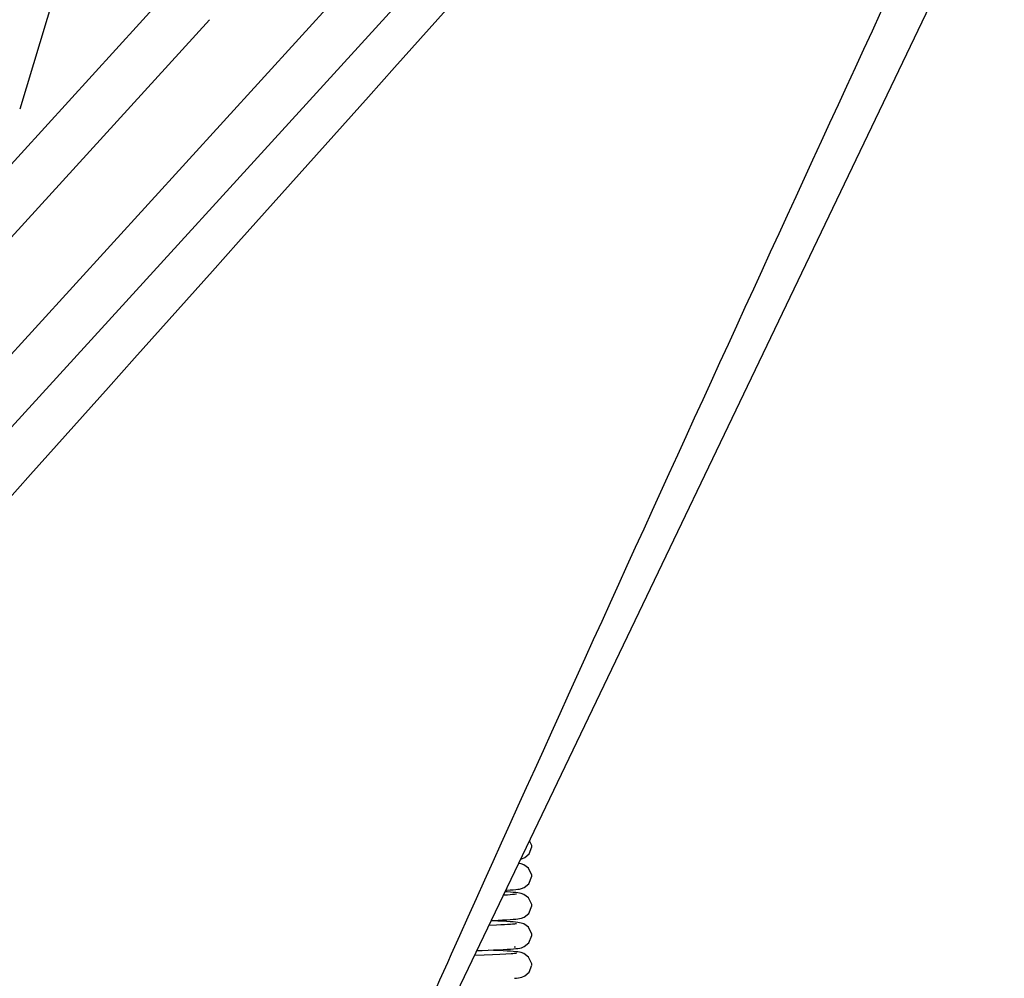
# Model space of a CAD drawing. Header units: millimetres. Extents: x 0 to 11890, y 0 to 8410.
# Tile 155 of 190: x 6140 to 6240, y 5304 to 5401. Entities that reach past the tile are written whole.
import ezdxf

# ---------------------------------------------------------------- set-up
doc = ezdxf.new("R2010")
doc.units = ezdxf.units.MM
doc.header["$LTSCALE"] = 653.95
doc.layers.get('0').update_dxf_attribs({"linetype": 'CONTINUOUS'})
for name, color, linetype in [('304103000052DXF_CONTINUOUS_LINE', 7, 'CONTINUOUS'), ('304199000029DXF_CONTINUOUS_LINE', 7, 'CONTINUOUS'), ('R180-1-YUNDONGFANWDXF_DIMENSION', 7, 'CONTINUOUS')]:
    doc.layers.add(name, color=color, linetype=linetype)
doc.styles.get("Standard").update_dxf_attribs({"font": 'txt', "width": 0.7})
doc.dimstyles.new('DIMSTYLE_1', dxfattribs={"dimtxt": 100, "dimasz": 60, "dimexe": 5, "dimexo": 0.2, "dimgap": 2.5, "dimtad": 1, "dimdsep": 46, "dimtxsty": 'Standard', "dimblk": '_FILLED', "dimblk1": '_FILLED', "dimblk2": '_FILLED', "dimcen": 0.09, "dimclrt": 5, "dimazin": 2, "dimtp": 0.01, "dimtm": 0.01, "dimtfac": 1, "dimtofl": 0, "dimtmove": 0, "dimatfit": 3, "dimldrblk": '_FILLED', "dimfxl": 0, "dimtolj": 1, "dimarcsym": 0})
doc.dimstyles.new('DIMSTYLE_2', dxfattribs={"dimtxt": 100, "dimasz": 60, "dimexe": 5, "dimexo": 0.2, "dimgap": 2.5, "dimtad": 1, "dimdec": 1, "dimdsep": 46, "dimtxsty": 'Standard', "dimblk": '_FILLED', "dimblk1": '_FILLED', "dimblk2": '_FILLED', "dimcen": 0.09, "dimclrt": 5, "dimazin": 2, "dimtp": 0.01, "dimtm": 0.01, "dimtfac": 1, "dimtdec": 1, "dimtofl": 0, "dimtmove": 0, "dimatfit": 3, "dimldrblk": '_FILLED', "dimfxl": 0, "dimtolj": 1, "dimarcsym": 0})
doc.dimstyles.new('DIMSTYLE_4', dxfattribs={"dimtxt": 100, "dimasz": 60, "dimexe": 5, "dimexo": 0.2, "dimgap": 2.5, "dimtad": 0, "dimtih": 1, "dimtoh": 1, "dimdec": 1, "dimdsep": 46, "dimtxsty": 'Standard', "dimblk": '_FILLED', "dimblk1": '_FILLED', "dimblk2": '_FILLED', "dimcen": 0.09, "dimclrt": 5, "dimazin": 2, "dimtp": 0.01, "dimtm": 0.01, "dimtfac": 1, "dimtdec": 1, "dimtofl": 0, "dimtmove": 0, "dimatfit": 3, "dimldrblk": '_FILLED', "dimfxl": 0, "dimtolj": 1, "dimarcsym": 0})

# ---------------------------------------------------------------- blocks, each defined once
blk = doc.blocks.new('_FILLED')
at = {"color": 0, "linetype": 'ByBlock'}
blk.add_solid([(0, 0), (-1, 0.1667), (-1, -0.1667)], dxfattribs=at)
blk = doc.blocks.new('*D1')
at = {"layer": 'R180-1-YUNDONGFANWDXF_DIMENSION', "color": 2, "linetype": 'Continuous'}
for p, q in [((6148.193, 5624.091), (4999.637, 5624.091)), ((5049.637, 5624.091), (5049.637, 5247.341)), ((5049.637, 4870.591), (5049.637, 5247.341)), ((5593.977, 4870.591), (4999.637, 4870.591))]:
    blk.add_line(p, q, dxfattribs=at)
at = {"layer": 'R180-1-YUNDONGFANWDXF_DIMENSION', "color": 2, "linetype": 'Continuous', "xscale": 60, "yscale": 60, "zscale": 60}
for p, rotation in [((5049.637, 5624.091), 90), ((5049.637, 4870.591), 270)]:
    blk.add_blockref('_FILLED', p, dxfattribs=dict(at, rotation=rotation))
blk = doc.blocks.new('*D3')
at = {"layer": 'R180-1-YUNDONGFANWDXF_DIMENSION', "color": 2, "linetype": 'Continuous'}
for p, q in [((7942.193, 7214.559), (4728.591, 7214.559)), ((4778.591, 7214.559), (4778.591, 6042.575)), ((4778.591, 4870.591), (4778.591, 6042.575)), ((5593.977, 4870.591), (4728.591, 4870.591))]:
    blk.add_line(p, q, dxfattribs=at)
at = {"layer": 'R180-1-YUNDONGFANWDXF_DIMENSION', "color": 2, "linetype": 'Continuous', "xscale": 60, "yscale": 60, "zscale": 60}
for p, rotation in [((4778.591, 7214.559), 90), ((4778.591, 4870.591), 270)]:
    blk.add_blockref('_FILLED', p, dxfattribs=dict(at, rotation=rotation))
blk = doc.blocks.new('*D16')
at = {"layer": 'R180-1-YUNDONGFANWDXF_DIMENSION', "color": 2, "linetype": 'Continuous'}
for p, q in [((6849.408, 6674.04), (6849.408, 4561.759)), ((6849.408, 4561.759), (6517.197, 4128.024)), ((6517.197, 4128.024), (6517.197, 3879.03))]:
    blk.add_line(p, q, dxfattribs=at)
blk = doc.blocks.new('*D18')
at = {"layer": 'R180-1-YUNDONGFANWDXF_DIMENSION', "color": 2, "linetype": 'Continuous'}
for p, q in [((6779.712, 5677.344), (6779.712, 5217.649)), ((6779.712, 5217.649), (6164.58, 4435.571)), ((6164.58, 4435.571), (6164.58, 3879.03))]:
    blk.add_line(p, q, dxfattribs=at)
blk = doc.blocks.new('*D19')
at = {"layer": 'R180-1-YUNDONGFANWDXF_DIMENSION', "color": 2, "linetype": 'Continuous'}
blk.add_line((6880.731, 5382.591), (6880.731, 3879.03), dxfattribs=at)
blk = doc.blocks.new('*D22')
at = {"layer": 'R180-1-YUNDONGFANWDXF_DIMENSION', "color": 2, "linetype": 'Continuous'}
blk.add_line((9037.781, 5382.591), (9037.781, 3879.03), dxfattribs=at)
blk = doc.blocks.new('*D23')
at = {"layer": 'R180-1-YUNDONGFANWDXF_DIMENSION', "color": 2, "linetype": 'Continuous'}
blk.add_line((7735.292, 7042.157), (9296.079, 7042.157), dxfattribs=at)

msp = doc.modelspace()

# ---------------------------------------------------------------- linework, layer by layer
at = {"layer": '304103000052DXF_CONTINUOUS_LINE', "color": 7, "linetype": 'Continuous'}
for p, q in [((6060.111, 5273.028), (6239.184, 5469.414)), ((6173.281, 5278.965), (6243.017, 5424.449)), ((6076.45, 5317.662), (6155.775, 5404.656))]:
    msp.add_line(p, q, dxfattribs=at)
at = {"layer": '304103000052DXF_CONTINUOUS_LINE', "color": 9, "linetype": 'Continuous'}
for p, q in [((6081.982, 5304.434), (6211.359, 5446.319)), ((6146.193, 5411.957), (6140.193, 5392.216)), ((6080.145, 5314.293), (6159.47, 5401.287))]:
    msp.add_line(p, q, dxfattribs=at)
msp.add_arc((32856, -18504.765), 35818.557, 137.9901525, 138.3954356, dxfattribs=at)
msp.add_open_spline([(6171.434, 5278.243), (6175.617, 5287.661), (6197.766, 5337.177), (6220.409, 5386.471), (6238.868, 5426.343)], degree=3, knots=[0, 0, 0, 0, 0.189982, 1, 1, 1, 1], dxfattribs=at)
at = {"layer": '304199000029DXF_CONTINUOUS_LINE', "color": 7, "linetype": 'Continuous'}
for p, q in [((6191.936, 5316.632), (6192.193, 5317.331)), ((6191.486, 5316.233), (6191.936, 5316.632)), ((6192.193, 5314.341), (6192.184, 5314.472)), ((6188.088, 5309.854), (6188.761, 5309.884)), ((6188.622, 5309.379), (6187.844, 5309.345)), ((6191.895, 5307.58), (6192.193, 5308.341)), ((6192.193, 5308.341), (6192.184, 5308.474)), ((6190.407, 5307.188), (6190.552, 5307.171)), ((6191.431, 5307.203), (6191.895, 5307.58)), ((6187.361, 5306.326), (6186.379, 5306.29)), ((6188.196, 5306.36), (6187.361, 5306.326)), ((6188.319, 5306.818), (6187.774, 5306.841)), ((6188.937, 5306.394), (6188.196, 5306.36)), ((6188.831, 5306.794), (6188.319, 5306.818)), ((6190.416, 5306.495), (6190.265, 5306.48)), ((6191.929, 5304.622), (6192.193, 5305.324)), ((6192.193, 5305.341), (6192.185, 5305.464)), ((6191.474, 5304.226), (6191.929, 5304.622))]:
    msp.add_line(p, q, dxfattribs=at)
for points in [[(6192.193, 5317.341), (6192.184, 5317.468), (6191.959, 5317.93)], [(6191.07, 5316.076), (6191.187, 5316.104), (6191.486, 5316.233)], [(6192.184, 5314.472), (6191.845, 5315.159), (6191.373, 5315.507), (6191.117, 5315.597), (6190.942, 5315.633), (6190.863, 5315.644)], [(6189.56, 5312.926), (6189.632, 5312.93), (6189.992, 5312.953), (6190.299, 5312.976), (6190.556, 5312.999), (6190.771, 5313.023), (6190.955, 5313.051), (6191.143, 5313.092), (6191.434, 5313.205), (6191.897, 5313.582), (6192.193, 5314.341)], [(6190.626, 5312.522), (6190.558, 5312.512), (6190.429, 5312.496), (6190.245, 5312.478), (6190.011, 5312.459), (6189.726, 5312.439), (6189.393, 5312.419), (6189.315, 5312.414)], [(6192.193, 5311.341), (6192.185, 5311.465), (6191.854, 5312.149), (6191.383, 5312.502), (6191.124, 5312.595), (6190.95, 5312.631), (6190.772, 5312.658), (6190.562, 5312.682), (6190.312, 5312.704), (6190.018, 5312.727), (6189.675, 5312.749), (6189.481, 5312.76)], [(6188.761, 5309.884), (6189.231, 5309.907), (6189.643, 5309.93), (6190, 5309.954), (6190.304, 5309.977), (6190.56, 5310), (6190.773, 5310.024), (6190.956, 5310.051), (6191.145, 5310.092), (6191.429, 5310.202), (6191.893, 5310.577), (6192.193, 5311.341)], [(6192.184, 5308.474), (6191.842, 5309.162), (6191.37, 5309.508), (6191.115, 5309.597), (6190.94, 5309.633), (6190.758, 5309.66), (6190.543, 5309.683), (6190.286, 5309.706), (6189.982, 5309.729), (6189.627, 5309.752), (6189.217, 5309.775), (6188.75, 5309.798), (6188.075, 5309.828)], [(6190.625, 5309.522), (6190.553, 5309.511), (6190.424, 5309.495), (6190.244, 5309.478), (6190.016, 5309.459), (6189.741, 5309.44), (6189.418, 5309.42), (6189.046, 5309.4), (6188.622, 5309.379)], [(6188.318, 5306.863), (6188.824, 5306.887), (6189.276, 5306.91), (6189.676, 5306.932), (6190.024, 5306.955), (6190.322, 5306.978), (6190.573, 5307.001), (6190.782, 5307.025), (6190.964, 5307.052), (6191.151, 5307.094), (6191.431, 5307.203)], [(6186.623, 5306.798), (6187.142, 5306.816), (6187.758, 5306.84), (6188.318, 5306.863)], [(6192.185, 5305.464), (6191.855, 5306.148), (6191.384, 5306.502), (6191.125, 5306.595), (6190.951, 5306.631), (6190.773, 5306.658), (6190.564, 5306.681), (6190.315, 5306.704), (6190.022, 5306.726), (6189.679, 5306.749), (6189.284, 5306.771), (6188.831, 5306.794)], [(6190.266, 5306.48), (6190.083, 5306.464), (6189.57, 5306.429), (6188.937, 5306.394)], [(6190.63, 5306.523), (6190.623, 5306.522), (6190.552, 5306.511), (6190.416, 5306.495)], [(6190.429, 5303.987), (6190.633, 5304.007), (6190.829, 5304.031), (6191.002, 5304.059), (6191.185, 5304.104), (6191.474, 5304.226)]]:
    msp.add_lwpolyline(points, dxfattribs=at)

# ---------------------------------------------------------------- dimensions: what is measured, and where the dimension line sits
at = {"layer": 'R180-1-YUNDONGFANWDXF_DIMENSION', "color": 2, "linetype": 'Continuous'}
for base, p2, dimstyle, picture, middle in [((4778.591, 7214.559), (7942.393, 7214.559), 'DIMSTYLE_2', '*D3', (4778.591, 5902.575)), ((5049.637, 5624.091), (6148.393, 5624.091), 'DIMSTYLE_1', '*D1', (5049.637, 5072.341))]:
    dim = msp.add_linear_dim(base=base, p1=(5594.177, 4870.591), p2=p2, angle=90, dimstyle=dimstyle, dxfattribs=at)
    dim.commit()
    dim.dimension.update_dxf_attribs({"geometry": picture, "text_midpoint": middle, "dimtype": 160})
for feature_location, offset, dtype, origin, override, picture, middle in [((7735.292, 7042.157), (1560.787, 0), 0, (6219.335, 4870.591), {"dimgap": 24.999939, "dimtad": 1, "dimtih": 0, "dimtoh": 0}, '*D23', (9346.079, 7067.157)), ((6849.408, 6674.04), (-332.211, -2795.01), 1, (5880.193, 4637.224), {"dimgap": 25.000123, "dimtad": 1, "dimtih": 0, "dimtoh": 0}, '*D16', (6492.197, 3479.03)), ((6779.712, 5677.344), (-615.132, -1798.314), 1, (5880.193, 5679.344), {"dimgap": 25.000123, "dimtad": 1, "dimtih": 0, "dimtoh": 0}, '*D18', (6139.58, 3479.03)), ((6880.731, 5382.591), (0, -1503.561), 1, (5880.193, 5384.591), {"dimgap": 25.000143, "dimtad": 1, "dimtih": 0, "dimtoh": 0}, '*D19', (6855.731, 3409.03)), ((9037.781, 5382.591), (0, -1503.561), 1, (5880.193, 5384.591), {"dimgap": 25.000143, "dimtad": 1, "dimtih": 0, "dimtoh": 0}, '*D22', (9012.781, 3409.03))]:
    dim = msp.add_ordinate_dim(feature_location=feature_location, offset=offset, dtype=dtype, origin=origin, dimstyle='DIMSTYLE_4', override=override, dxfattribs=at)
    dim.commit()
    dim.dimension.update_dxf_attribs({"geometry": picture, "text_midpoint": middle})

doc.saveas('drawing.dxf')
